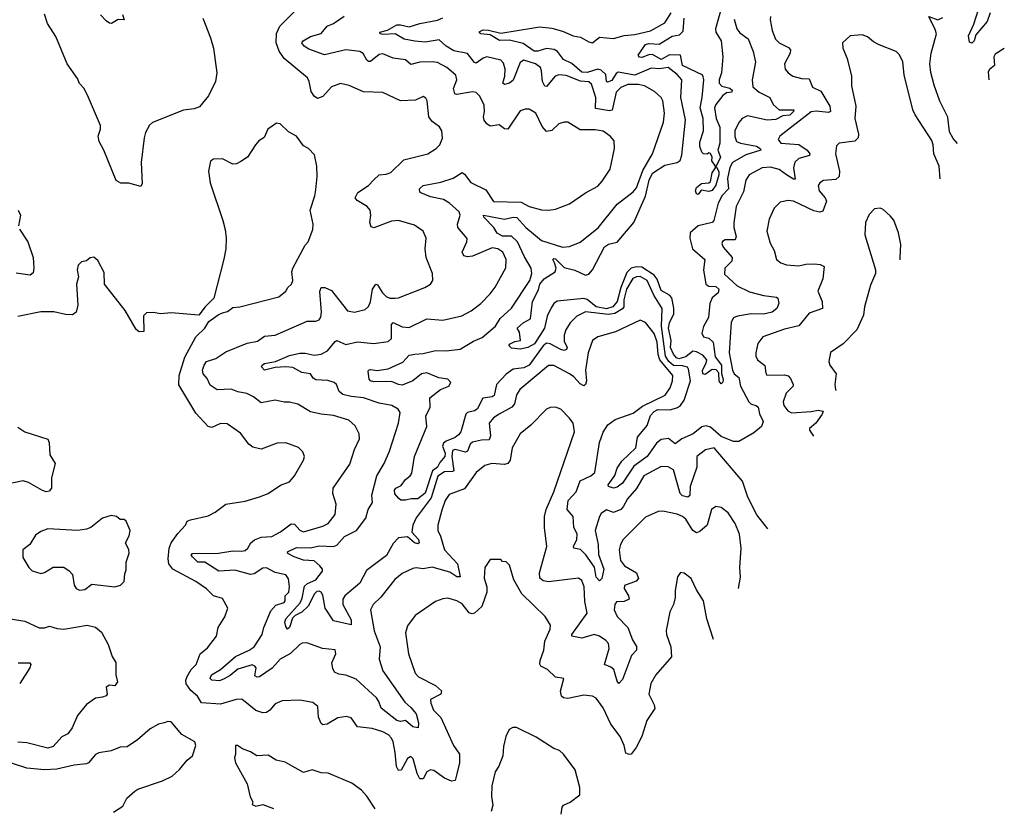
# Model space of a CAD drawing. Extents: x 2133461 to 2293071, y 753526 to 916327.
# Tile 46 of 256: x 2234105 to 2239692, y 788408 to 792886. Entities that reach past the tile are written whole.
import ezdxf

# ---------------------------------------------------------------- set-up
doc = ezdxf.new("R2010")
doc.units = 0

msp = doc.modelspace()

# ---------------------------------------------------------------- linework, layer by layer
at = {"layer": '0CON10XD'}
for points in [[(2238183.8, 789656.4), (2238195, 789720), (2238192, 789775), (2238198.5, 789885), (2238190, 789965), (2238165, 790025.8), (2238125, 790086), (2238085, 790116), (2238055, 790122), (2238030.8, 790105), (2238005.5, 790015), (2237965, 789979.6), (2237945, 789971.2), (2237925.2, 789985.2), (2237885, 790050.5), (2237865, 790064.5), (2237835, 790077.3), (2237755, 790095.6), (2237726.8, 790093.2), (2237655, 790061.4), (2237529.2, 789935), (2237513.4, 789906.6), (2237505.6, 789875), (2237514.5, 789815), (2237537.1, 789785), (2237604.5, 789745), (2237616.6, 789713.4), (2237602.9, 789697.1), (2237536.3, 789673.7), (2237534.6, 789655), (2237559.6, 789615), (2237563.3, 789595), (2237535, 789582.5), (2237490.5, 789579.5), (2237481.1, 789565), (2237477.8, 789535), (2237495, 789497.7), (2237555.9, 789435), (2237582.4, 789365), (2237605, 789325.7), (2237604.4, 789305), (2237575.5, 789275), (2237525, 789140), (2237505, 789116.2), (2237495, 789130), (2237475.7, 789195.7), (2237459.8, 789209.8), (2237423.9, 789223.9), (2237450.4, 789315), (2237445, 789344.4), (2237431.4, 789361.4), (2237395.5, 789385), (2237365, 789394.2), (2237295, 789374.7), (2237238, 789385), (2237238.5, 789395), (2237324.2, 789515), (2237312.2, 789582.2), (2237308.7, 789665), (2237295, 789700.8), (2237275, 789714.4), (2237105, 789693.3), (2237075, 789699.2), (2237055.5, 789715), (2237054.6, 789745), (2237096.2, 789895), (2237082.8, 790002.8), (2237082.9, 790065), (2237092.3, 790105), (2237135.4, 790205), (2237252.9, 790545), (2237245.8, 790595), (2237225, 790623.8), (2237175, 790674), (2237145, 790686), (2237115, 790684), (2237095, 790674), (2237005, 790584.2), (2236944.2, 790535), (2236900, 790455), (2236888.2, 790385), (2236875, 790365.6), (2236855, 790360.8), (2236783.9, 790366.1), (2236745, 790354.3), (2236695.7, 790315), (2236628.2, 790221.8), (2236541.1, 790188.9), (2236520, 790155), (2236499.4, 790100.6), (2236477.1, 790015), (2236477.5, 789985), (2236493.1, 789953.1), (2236514.7, 789875), (2236589.1, 789795), (2236605, 789722), (2236585, 789722), (2236545, 789749), (2236445, 789777.9), (2236395, 789768.4), (2236355, 789773.3), (2236335, 789768.9), (2236275, 789741.4), (2236233.1, 789706.9), (2236153.9, 789606.1), (2236110.6, 789565), (2236095.5, 789535), (2236116.7, 789415), (2236150.5, 789325), (2236145.2, 789255), (2236165, 789187.5), (2236290.3, 789010.3), (2236325, 788979.7), (2236355, 788944.4), (2236367.5, 788892.5), (2236365.7, 788864.3), (2236335, 788870), (2236295, 788905.6), (2236265, 788900.3), (2236245, 788906.8), (2236156.4, 788976.4), (2236143.3, 789015), (2236128.8, 789035), (2236015, 789141.8), (2235955, 789164.4), (2235915, 789168.5), (2235891.3, 789181.3), (2235880.9, 789200.9), (2235876.6, 789233.4), (2235899.2, 789285), (2235895, 789308), (2235822.5, 789315), (2235735, 789348.1), (2235707.5, 789345), (2235695, 789337.1), (2235642.5, 789287.5), (2235582.5, 789255), (2235537.4, 789202.6), (2235465, 789154.2), (2235452, 789152), (2235440, 789160), (2235445.9, 789205), (2235440, 789215), (2235425, 789221.6), (2235342, 789198), (2235298.6, 789161.4), (2235265, 789143.3), (2235238.5, 789131.5), (2235195, 789134.7), (2235186.2, 789145), (2235192.7, 789165), (2235243.8, 789195), (2235329.4, 789270.6), (2235407.5, 789305), (2235435.4, 789325), (2235480.4, 789395), (2235490.9, 789435), (2235530.4, 789529.6), (2235558.9, 789561.1), (2235605, 789575.8), (2235611.9, 789585), (2235612, 789615), (2235632.1, 789635), (2235636.7, 789665), (2235629.9, 789709.9), (2235615, 789733.3), (2235555, 789747.5), (2235505, 789773.1), (2235485, 789772.1), (2235435, 789738.6), (2235415, 789736.2), (2235325, 789759.1), (2235235, 789753.6), (2235155, 789805.3), (2235115, 789806.3), (2235084.6, 789835), (2235078.9, 789845), (2235084.7, 789855.3), (2235233, 789857), (2235315, 789870.3), (2235365, 789867.1), (2235385, 789871.8), (2235399.5, 789885), (2235415.6, 789915), (2235436.9, 789933.1), (2235475, 789946.6), (2235535, 789951.9), (2235585, 789977.1), (2235645, 790022.7), (2235665, 790021.5), (2235695, 789987.1), (2235715, 789978.1), (2235825, 790008.9), (2235855.8, 790025), (2235894.3, 790075.7), (2235900, 790135), (2235882.2, 790195), (2235884.6, 790225.4), (2235978.1, 790361.9), (2236004.5, 790445), (2236033.3, 790505), (2236031.9, 790535), (2236009.1, 790579.1), (2235971.7, 790611.7), (2235885, 790638), (2235815, 790645.4), (2235755, 790660), (2235682.7, 790702.7), (2235636.2, 790713.8), (2235605, 790713.2), (2235555, 790726.1), (2235475, 790710.8), (2235432, 790745), (2235393.1, 790763.1), (2235343.1, 790773.1), (2235305, 790788.1), (2235225, 790784.5), (2235185, 790810), (2235168.5, 790848.5), (2235146.4, 790875), (2235143.1, 790895), (2235151.2, 790925), (2235165.7, 790944.3), (2235217.4, 790962.6), (2235275, 790999.1), (2235395, 791049.2), (2235455, 791060), (2235495, 791088.9), (2235554.7, 791095.3), (2235735.5, 791174.5), (2235785, 791174.4), (2235805, 791181.4), (2235813.8, 791196.2), (2235817.2, 791225), (2235807.9, 791342.1), (2235815.6, 791364.4), (2235835.7, 791364.3), (2235875, 791347.5), (2235916, 791296), (2235965, 791232.5), (2236005.4, 791224.6), (2236065, 791240), (2236085, 791257.1), (2236096.1, 791283.9), (2236106.6, 791355), (2236125, 791384.4), (2236135, 791380.6), (2236164.1, 791335), (2236185, 791314.1), (2236205, 791304.7), (2236235, 791303.8), (2236255, 791306.5), (2236403.3, 791365), (2236436.7, 791385), (2236450, 791405), (2236447.5, 791445), (2236412.2, 791535), (2236405.7, 791585), (2236412, 791645), (2236393.8, 791685), (2236345, 791718.6), (2236255, 791745.7), (2236215, 791741.9), (2236115, 791703.1), (2236099.1, 791709.1), (2236092.1, 791735), (2236097.5, 791775), (2236094.5, 791805), (2236077.1, 791825), (2236020, 791860), (2236009.4, 791875), (2236023.1, 791905), (2236084.8, 791945.2), (2236115, 791976.9), (2236144, 792005), (2236185, 792009.1), (2236210.9, 792019.1), (2236285, 792090.9), (2236420, 792125), (2236468.8, 792155), (2236488.8, 792175), (2236503.6, 792213.6), (2236500, 792255), (2236487, 792277), (2236445, 792308), (2236425.8, 792335), (2236417.1, 792425), (2236410.3, 792440.3), (2236395, 792450), (2236351.2, 792428.8), (2236265, 792425.8), (2236165, 792473.1), (2236055, 792476.9), (2235975, 792512.9), (2235925, 792522.9), (2235874.3, 792505), (2235825, 792449.2), (2235795, 792438), (2235775, 792451.2), (2235758.3, 792478.3), (2235747.5, 792535), (2235737.1, 792555), (2235606.4, 792665), (2235576.6, 792706.6), (2235560.5, 792755), (2235562.2, 792807.8), (2235580.8, 792849.2), (2235745, 793015.6)], [(2239610.8, 792925), (2239594.4, 792875), (2239530.5, 792799.5), (2239521.2, 792765), (2239507.7, 792752.3), (2239495, 792757.5), (2239489.4, 792795), (2239518.5, 792861.5), (2239558.6, 792985)], [(2235144.5, 792895), (2235186.9, 792783.1), (2235204.4, 792725), (2235224.2, 792585), (2235216.2, 792535), (2235176.6, 792453.4), (2235125, 792391.4), (2235095, 792380), (2235035, 792371.5), (2234858.3, 792301.7), (2234842.4, 792287.6), (2234819.4, 792245), (2234812.2, 792215), (2234794.1, 792074.1), (2234800, 791955), (2234791.7, 791938.3), (2234725, 791958), (2234678.3, 791958.3), (2234652.4, 791972.4), (2234582.9, 792145), (2234555.6, 792195), (2234550, 792225), (2234564.3, 792265), (2234564.4, 792285), (2234495, 792443.3), (2234471.2, 792495), (2234444.5, 792524.5), (2234432.1, 792552.1), (2234374.4, 792634.4), (2234310.3, 792790.3), (2234262, 792865), (2234245, 792916.7)], [(2234687.5, 792915), (2234697.5, 792885), (2234663.6, 792886.4), (2234625.9, 792864.1), (2234615, 792866.2), (2234595, 792878.8), (2234564.1, 792914.1)], [(2238159.7, 792889.7), (2238173.8, 792833.8), (2238191.2, 792811.2), (2238237.6, 792777.6), (2238265.9, 792705), (2238280.5, 792645), (2238260.8, 792545), (2238265.6, 792505), (2238300.5, 792475), (2238361.4, 792445), (2238380, 792405), (2238414.2, 792375), (2238497.8, 792375), (2238495.9, 792365), (2238475, 792344.1), (2238435, 792339.7), (2238395, 792319.2), (2238346.3, 792316.3), (2238235, 792339.1), (2238205, 792325.5), (2238185, 792301.9), (2238163.1, 792255), (2238162.6, 792222.6), (2238171.9, 792195), (2238194.3, 792184.3), (2238285, 792168.6), (2238306.4, 792155), (2238309.4, 792145), (2238225, 792118.2), (2238149.6, 792075), (2238134.1, 792045.9), (2238121.6, 791985), (2238126, 791925), (2238091.7, 791888.3), (2238068, 791845), (2238043.8, 791745), (2238035, 791734.8), (2237955, 791715.2), (2237910, 791675), (2237907.8, 791645), (2237923.1, 791585), (2237992.1, 791525), (2237985.1, 791465.1), (2237998.9, 791385), (2238015, 791371.9), (2238055, 791370.7), (2238071.8, 791355), (2238068.9, 791335), (2238034.4, 791305.6), (2238020, 791275), (2238013, 791195), (2237984.5, 791144.5), (2237975.5, 791105), (2237985, 791085.8), (2238015, 791076.8), (2238039.1, 791055), (2238051.5, 790971.5), (2238087, 790925), (2238087.5, 790877.5), (2238096.9, 790843.1), (2238095, 790827.5), (2238085, 790817.5), (2238073.2, 790833.2), (2238071.3, 790881.3), (2238057.3, 790897.3), (2238035, 790898.9), (2237995, 790871.5), (2237980.6, 790875), (2237978.5, 790895), (2238000.7, 790935), (2238004, 790955), (2237981.7, 790981.7), (2237945, 791000.4), (2237925, 791003.6), (2237885, 790970.6), (2237845, 790959.8), (2237832.5, 790965), (2237815, 790986.7), (2237797.7, 791025), (2237800.8, 791065), (2237786.3, 791135), (2237791.6, 791165), (2237816.6, 791215), (2237817.5, 791247.5), (2237805.6, 791305.6), (2237792, 791322), (2237745, 791347.2), (2237721.6, 791411.6), (2237704.6, 791434.6), (2237635, 791480.9), (2237605, 791482.9), (2237574.2, 791475.8), (2237549.6, 791450.4), (2237516.1, 791365), (2237495, 791285.8), (2237470.6, 791255), (2237435, 791244.6), (2237376.2, 791255), (2237325, 791296.4), (2237305, 791303.3), (2237155, 791287.5), (2237136.3, 791273.7), (2237120.6, 791249.4), (2237097.6, 791202.4), (2237082.1, 791135), (2237026, 791045), (2236988, 791025), (2236945, 791014.6), (2236895, 791020.8), (2236880, 791035), (2236887.5, 791045), (2236915, 791058.8), (2236946.1, 791063.9), (2236941.7, 791111.7), (2236927.5, 791135), (2236962, 791165), (2237002.9, 791187.1), (2237015.3, 791285), (2237048.6, 791351.4), (2237057.1, 791385), (2237081.7, 791415), (2237142.4, 791455), (2237148.9, 791475), (2237139.2, 791505), (2237129.2, 791525), (2237135, 791530.8), (2237145, 791527.8), (2237195, 791478.9), (2237255, 791463.1), (2237315, 791436), (2237335, 791440.4), (2237355.2, 791464.8), (2237423.1, 791596.9), (2237445, 791611.2), (2237495, 791623.2), (2237589.6, 791735), (2237655, 791884), (2237677.1, 791975), (2237695.6, 792014.4), (2237765, 792060.1), (2237835.5, 792074.5), (2237853.3, 792086.7), (2237862.7, 792117.3), (2237882.4, 792317.6), (2237856.2, 792445), (2237861.6, 792545), (2237834.9, 792574.9), (2237785.2, 792615.2), (2237735, 792607.1), (2237688.7, 792611.3), (2237595, 792571.9), (2237501.5, 792588.5), (2237489.8, 792580.2), (2237465, 792541.1), (2237440.3, 792530.3), (2237434.4, 792534.4), (2237430, 792575), (2237405, 792600), (2237385, 792605.6), (2237325, 792585.5), (2237295, 792588.6), (2237237, 792637), (2237190.3, 792660.3), (2237156.1, 792706.1), (2237136.9, 792716.9), (2237095, 792722.5), (2237045, 792706.7), (2237025, 792707.8), (2236961.5, 792751.5), (2236885, 792770.4), (2236826.9, 792766.9), (2236775, 792800), (2236721.2, 792805), (2236713, 792817), (2236735, 792827.7), (2236765, 792826.4), (2236835, 792809.6), (2237019.5, 792840.5), (2237055, 792845.4), (2237125, 792838.2), (2237185, 792821.1), (2237245, 792795.2), (2237287.1, 792787.1), (2237335, 792759.7), (2237355, 792755.3), (2237395, 792786.8), (2237475, 792779), (2237535, 792795.8), (2237595, 792801), (2237685, 792823.3), (2237765, 792868.9), (2237802.2, 792925)], [(2238086.6, 792955), (2238052.8, 792835), (2238055.3, 792815), (2238084.4, 792765), (2238095.3, 792675), (2238086.2, 792585), (2238073.1, 792545), (2238073.2, 792525), (2238089.2, 792509.2), (2238135, 792496.7), (2238148.5, 792485), (2238146, 792475), (2238115, 792471.3), (2238093.9, 792456.1), (2238055.7, 792405), (2238047.8, 792385), (2238056.1, 792325), (2238077.7, 792275), (2238077.6, 792185), (2238066.5, 792145), (2238082.2, 792105), (2238056.7, 792055), (2238071.1, 792021.1), (2238072.5, 792005), (2238055, 791946.7), (2238035, 791916.2), (2238015, 791910), (2237972, 791918), (2237955, 791892.5), (2237945, 791896.7), (2237939.2, 791915), (2237945, 791933.3), (2237973.8, 791955), (2238015, 791960), (2238025, 791967.5), (2238034.2, 792015.8), (2238052.5, 792045), (2238052.5, 792055), (2238032.5, 792085), (2238033.3, 792105), (2238025, 792126.7), (2238015, 792130), (2238005, 792122.5), (2237985, 792123.3), (2237975, 792133.3), (2237963.2, 792165), (2237965, 792190), (2237984.8, 792255), (2237983.3, 792325), (2237965.8, 792385), (2237977.9, 792445), (2237985.9, 792545), (2237980.7, 792570.7), (2237866.4, 792625), (2237854.2, 792684.2), (2237792.8, 792687.2), (2237745, 792660), (2237695, 792687.5), (2237675, 792687.1), (2237635, 792670.9), (2237622.6, 792672.6), (2237614.5, 792684.5), (2237656, 792745), (2237675, 792751.5), (2237732.9, 792747.1), (2237807.5, 792792.5), (2237849.5, 792800.5), (2237868.7, 792821.3), (2237875.4, 792895)], [(2236742.1, 792365), (2236740.7, 792400.7), (2236715, 792451.2), (2236695, 792472.5), (2236675, 792476.4), (2236585, 792462), (2236573.5, 792465), (2236566.3, 792495), (2236585.4, 792545), (2236580.4, 792570.4), (2236527.8, 792615), (2236475, 792642.7), (2236445, 792647.6), (2236375.3, 792645.3), (2236325, 792631.2), (2236295, 792657.1), (2236225, 792668.2), (2236165, 792691.8), (2236145, 792687.7), (2236095, 792648.9), (2236085, 792648.1), (2236075, 792655.7), (2236054.2, 792694.2), (2236035.2, 792705.2), (2235955, 792714.1), (2235835, 792685.6), (2235745, 792719.2), (2235719.4, 792735), (2235705.6, 792755), (2235714.3, 792765), (2235755, 792789.6), (2235815, 792807.1), (2235850.5, 792849.5), (2235885.7, 792864.3), (2235946.1, 792906.1)], [(2238365.8, 792905), (2238363.1, 792885), (2238374.5, 792825), (2238393.1, 792775), (2238414.2, 792755), (2238468, 792728), (2238479.4, 792715), (2238476.4, 792695), (2238444.4, 792635), (2238448.6, 792605), (2238464.6, 792584.6), (2238492.5, 792565), (2238541.6, 792551.6), (2238585, 792550), (2238602.9, 792502.9), (2238650.4, 792480.4), (2238701.7, 792395), (2238705.4, 792365), (2238695, 792358.5), (2238625, 792367), (2238595, 792361.9), (2238417.1, 792225), (2238408.6, 792205), (2238424.2, 792185), (2238525, 792176.4), (2238573.6, 792145), (2238587.5, 792125), (2238585.8, 792115), (2238525, 792098.2), (2238504, 792076), (2238495.3, 792045), (2238505, 791980), (2238495, 791980.4), (2238455, 792004.4), (2238415, 792034.7), (2238365, 792048.3), (2238318, 792045), (2238244.7, 792005.3), (2238224.4, 791975), (2238211.4, 791908.6), (2238170, 791825), (2238157.5, 791732.5), (2238157.2, 791705), (2238170, 791655), (2238165, 791635.8), (2238107.5, 791635), (2238093.4, 791626.6), (2238089.2, 791615), (2238095.6, 791595), (2238148.5, 791535), (2238145.7, 791514.3), (2238105.5, 791475), (2238105, 791440.8), (2238175.6, 791375), (2238245, 791341.2), (2238325, 791320), (2238399.5, 791309.5), (2238406.2, 791305), (2238412.5, 791275), (2238401.4, 791245), (2238375, 791224.5), (2238325, 791212.9), (2238255, 791214.7), (2238176.9, 791203.1), (2238155, 791192.5), (2238142.5, 791167.5), (2238129.7, 790995), (2238149.6, 790895), (2238159.2, 790875), (2238185.4, 790855), (2238194.8, 790805), (2238241.8, 790715), (2238255, 790702.5), (2238284.5, 790694.5), (2238294.2, 790685), (2238302.7, 790647.3), (2238323.6, 790605), (2238313.4, 790575), (2238270.3, 790539.7), (2238185, 790489.8), (2238155, 790490.9), (2238085, 790518.2), (2238025, 790572.2), (2238000.3, 790579.7), (2237975, 790573.5), (2237926.5, 790533.5), (2237861.8, 790505), (2237825, 790476.7), (2237786.8, 790506.8), (2237745, 790502.8), (2237718.7, 790481.3), (2237664.7, 790405), (2237589.7, 790350.3), (2237525, 790254.5), (2237495, 790231.2), (2237475, 790225.5), (2237446.7, 790235), (2237444.2, 790245), (2237482, 790298), (2237495, 790340), (2237521.4, 790378.6), (2237600.5, 790455), (2237610.2, 790515), (2237665, 790581.6), (2237685, 790637.5), (2237705, 790661.2), (2237725, 790671.7), (2237795, 790670), (2237837.2, 790682.8), (2237855.1, 790694.9), (2237874.5, 790725), (2237911.2, 790835), (2237900.7, 790900.7), (2237893.2, 790913.2), (2237865, 790920.5), (2237815, 790922.3), (2237789, 790945), (2237769.7, 790975), (2237745.7, 791145), (2237750.8, 791245), (2237702.3, 791322.3), (2237664.7, 791405), (2237625, 791427), (2237605, 791426), (2237583.9, 791416.1), (2237547.8, 791355), (2237533, 791295), (2237532.2, 791255), (2237525.4, 791244.6), (2237482.1, 791217.9), (2237445, 791211), (2237315, 791227), (2237266.9, 791203.1), (2237228.2, 791165), (2237203.8, 791125), (2237194, 791095), (2237195, 791061.2), (2237211.2, 791025), (2237207.6, 791012.4), (2237195, 791008.2), (2237175, 791012.9), (2237115, 791046.1), (2237095, 791049.7), (2237075, 791034.2), (2236996, 790924), (2236965, 790908.3), (2236905, 790902.2), (2236865, 790872.2), (2236810.5, 790815), (2236797.6, 790752.4), (2236785, 790743.9), (2236733.3, 790736.7), (2236701.1, 790675), (2236685, 790664), (2236646.7, 790655), (2236636.6, 790645), (2236607.3, 790545), (2236595, 790528.9), (2236575, 790512.5), (2236525, 790493.1), (2236509.1, 790480.9), (2236503.5, 790465), (2236518.6, 790425), (2236516.6, 790405), (2236488.7, 790371.3), (2236475.6, 790345), (2236446.8, 790323.2), (2236405, 790197.3), (2236365, 790164.7), (2236325.6, 790164.4), (2236295, 790156.7), (2236268.3, 790158.3), (2236256.7, 790166.7), (2236233.9, 790193.9), (2236232, 790215), (2236238.8, 790225), (2236269.1, 790240.9), (2236294.5, 790275), (2236321.1, 790295), (2236329.1, 790310.9), (2236345.7, 790405.7), (2236414.8, 790575), (2236409.4, 790635), (2236434.4, 790685), (2236431.5, 790738.5), (2236493.4, 790786.6), (2236540, 790805), (2236550.4, 790825), (2236534, 790845), (2236482.3, 790852.3), (2236415, 790881.1), (2236385, 790875.3), (2236335.2, 790834.8), (2236275, 790811), (2236255, 790813.5), (2236215, 790831.2), (2236115, 790829.4), (2236095.7, 790835), (2236088.8, 790845), (2236082.5, 790887.5), (2236083.8, 790895), (2236095, 790898.6), (2236133.3, 790893.3), (2236195, 790904), (2236278.8, 790941.2), (2236315, 790981.2), (2236347.2, 790987.2), (2236395, 790989.5), (2236465, 791007.6), (2236525, 791005.9), (2236605, 791015.5), (2236679.5, 791060.5), (2236729.4, 791080.6), (2236804.7, 791145.3), (2236831.8, 791188.2), (2236895, 791248.6), (2237000.3, 791405), (2237011.8, 791445), (2237006.8, 791475), (2236969, 791539), (2236929.3, 791625), (2236895, 791656.1), (2236845, 791656.8), (2236815, 791674), (2236795.4, 791705), (2236738, 791765), (2236737.5, 791775), (2236855, 791752.5), (2236905.3, 791765.3), (2236925, 791763.6), (2236976.2, 791706.2), (2237020.5, 791670.5)], [(2237020.5, 791670.5), (2237065, 791632.1), (2237185, 791594.2), (2237225, 791598.5), (2237285, 791622.2), (2237386.6, 791703.4), (2237495, 791839.1), (2237585, 791908.2), (2237605, 791931.1), (2237641.2, 792028.8), (2237695.3, 792124.7), (2237757.3, 792305), (2237763.6, 792355), (2237754.6, 792425), (2237745, 792443.3), (2237707.8, 792477.8), (2237650.4, 792510.4), (2237615, 792518.9), (2237555, 792517.2), (2237515, 792501.8), (2237490, 792475), (2237466.9, 792373.1), (2237451.5, 792368.5), (2237371.2, 792381.2), (2237374.3, 792445), (2237349.9, 792519.9), (2237335, 792533.6), (2237287.5, 792537.5), (2237205, 792568.7), (2237165, 792573.3), (2237144.1, 792565.9), (2237095, 792506.9), (2237085, 792508.1), (2237070.5, 792535), (2237066.5, 792596.5), (2237060, 792615), (2237030.8, 792635), (2236965, 792656), (2236945, 792642.5), (2236905, 792542.7), (2236885, 792525.3), (2236855, 792517.1), (2236847.1, 792525), (2236858.4, 792565), (2236858.9, 792605), (2236849.7, 792639.7), (2236835, 792655.8), (2236755, 792675.5), (2236735, 792668.2), (2236695, 792639.1), (2236685, 792643.3), (2236645, 792694.2), (2236569.1, 792709.1), (2236525.5, 792735), (2236485, 792771.8), (2236405, 792758.8), (2236346.9, 792763.1), (2236285.6, 792775.6), (2236234.8, 792804.8), (2236165, 792801.8), (2236151.2, 792805), (2236148.8, 792815), (2236192.9, 792827.1), (2236245, 792857), (2236265, 792857.7), (2236315.3, 792844.7), (2236375.9, 792864.1), (2236475, 792882.6), (2236505, 792896.5)], [(2239425.8, 792182.6), (2239401.4, 792211.4), (2239379.9, 792249.9), (2239371.9, 792331.9), (2239325, 792424), (2239292.9, 792515), (2239275.4, 792585.4), (2239270, 792635), (2239275.8, 792695), (2239306.3, 792805), (2239300.3, 792830.3), (2239264.2, 792905), (2239315, 792885.3), (2239342.1, 792897.9)], [(2239326.9, 791981.4), (2239322.5, 792055), (2239291.5, 792125), (2239287.8, 792175), (2239279.8, 792199.8), (2239185.4, 792345.4), (2239173.3, 792373.3), (2239123.4, 792573.4), (2239115, 792647.5), (2239096.1, 792686.1), (2239077.5, 792705), (2238982.3, 792742.3), (2238949.5, 792759.5), (2238915, 792788.8), (2238885, 792800), (2238817.5, 792795), (2238773.3, 792755), (2238776.2, 792725), (2238800, 792665), (2238824, 792565), (2238825, 792510), (2238848.5, 792395), (2238844.5, 792325), (2238864.6, 792235), (2238862.7, 792215), (2238842.9, 792197.1), (2238755, 792184.2), (2238739.7, 792170.3), (2238734.4, 792125), (2238756.2, 792026.2), (2238755.2, 791994.8), (2238735, 791978.7), (2238665, 791971.9), (2238645, 791960), (2238635.7, 791944.3), (2238640.6, 791915), (2238675.2, 791875.2), (2238683.2, 791855), (2238661.9, 791798.1), (2238645, 791792.9), (2238611, 791801), (2238495, 791854.5), (2238465, 791860), (2238420.7, 791849.3), (2238385, 791816.2), (2238357.6, 791752.4), (2238344.3, 791685), (2238363.9, 791616.1), (2238385.7, 791575), (2238400, 791525), (2238424.5, 791504.5), (2238455, 791494.4), (2238525, 791487.9), (2238565, 791497.1), (2238615, 791498.8), (2238647.5, 791495), (2238670, 791485), (2238661.4, 791415), (2238634.5, 791345), (2238658.5, 791285), (2238659.2, 791245), (2238585, 791220), (2238525, 791146.7), (2238445, 791129.1), (2238322, 791085), (2238293, 791047), (2238281.9, 790995), (2238281.9, 790975), (2238290.8, 790955), (2238332.4, 790922.4), (2238338.3, 790878.3), (2238345, 790868), (2238445, 790869.3), (2238465, 790863.5), (2238478.3, 790848.3), (2238494.5, 790815), (2238493.3, 790805), (2238453.3, 790765), (2238436.7, 790715), (2238440.9, 790695), (2238462.5, 790665), (2238485, 790653.3), (2238595, 790661.6), (2238635, 790668.4), (2238663.4, 790663.4), (2238658.9, 790645), (2238622.4, 790595), (2238586.5, 790565), (2238586.2, 790555), (2238609.2, 790521.7)], [(2239691.7, 792723.3), (2239639.1, 792690.9), (2239632.9, 792675), (2239635.4, 792625), (2239607.5, 792602.5), (2239600.6, 792589.4), (2239603.6, 792544.1)], [(2238350.1, 789994.6), (2238287.8, 790075), (2238237.3, 790175), (2238206.1, 790265), (2238045, 790453.8), (2237996.6, 790443.4), (2237947.8, 790405), (2237948, 790345), (2237908.8, 790235), (2237906.8, 790183.2), (2237896.7, 790175), (2237865, 790181.6), (2237851.8, 790195), (2237815, 790330.6), (2237785, 790347.7), (2237745, 790348.2), (2237646.4, 790295), (2237605.7, 790224.3), (2237554.2, 790165), (2237530, 790120), (2237515, 790104.1), (2237475, 790086.9), (2237435, 790102), (2237405, 790081.4), (2237394.7, 790065), (2237370.6, 789985), (2237387.2, 789905), (2237388.4, 789848.4), (2237420, 789765), (2237407.4, 789712.6), (2237395, 789700), (2237375, 789720), (2237367.1, 789777.1), (2237317.8, 789847.8), (2237287.8, 789877.8), (2237250, 789885), (2237247.5, 789895), (2237265.8, 789935), (2237268.4, 789965), (2237248.4, 790005), (2237245.2, 790065), (2237211.1, 790105), (2237217.2, 790155), (2237262.9, 790205), (2237285, 790268), (2237345, 790296.1), (2237368.2, 790315), (2237395.5, 790485.5), (2237415, 790544.2), (2237442.7, 790585), (2237482.9, 790615), (2237585, 790650.8), (2237637.9, 790692.1), (2237767, 790753), (2237795.4, 790795), (2237809.2, 790835), (2237810.4, 790865), (2237737.9, 790955), (2237728.2, 790985), (2237722.1, 791055), (2237705, 791103.8), (2237656, 791166), (2237625, 791179.4), (2237485, 791113.3), (2237385, 791085.7), (2237355.5, 791064.5), (2237330.4, 790995), (2237316.2, 790895), (2237321.9, 790835), (2237315, 790814.4), (2237305, 790806.7), (2237285, 790817.3), (2237248.4, 790858.4), (2237225, 790875.3), (2237135, 790922.5), (2237105, 790922.9), (2236943.5, 790785), (2236923.8, 790755), (2236912, 790705), (2236898.2, 790685), (2236825, 790645.4), (2236793.5, 790625), (2236768.8, 790595), (2236776.3, 790523.7), (2236769.5, 790500.5), (2236725, 790498.3), (2236673.8, 790486.2), (2236661.8, 790475), (2236645, 790436.2), (2236635, 790430.2), (2236575, 790445.7), (2236560.8, 790439.2), (2236557.2, 790405), (2236568.4, 790325), (2236560.4, 790319.6), (2236515, 790318.4), (2236477, 790293), (2236439, 790171), (2236355, 790057.5), (2236334.8, 790015), (2236330, 789975), (2236367.7, 789935), (2236370.8, 789915), (2236365, 789910), (2236345, 789914.6), (2236305, 789948.6), (2236255, 789942.7), (2236225, 789911.6), (2236185.8, 789844.2), (2236072.6, 789757.4), (2236034.2, 789685.8), (2235950.6, 789615), (2235939.3, 789595), (2235939, 789565), (2235985, 789477.5), (2235985, 789448.8), (2235885, 789472.7), (2235839, 789545), (2235825, 789618.6), (2235815.9, 789635), (2235805, 789640.3), (2235791.9, 789638.1), (2235777.4, 789625), (2235742.6, 789555), (2235705, 789520.9), (2235668.2, 789501.8), (2235653, 789487), (2235635, 789434.2), (2235625, 789425.7), (2235615, 789439.2), (2235609.2, 789465), (2235615, 789484.4), (2235696.1, 789573.9), (2235708.3, 789601.7), (2235721.1, 789668.9), (2235737.5, 789685), (2235785, 789706), (2235823.8, 789755), (2235822.9, 789765), (2235807.2, 789785), (2235775, 789812.7), (2235715, 789817.2), (2235663.3, 789835), (2235627.1, 789855), (2235624, 789865), (2235675, 789889.2), (2235755, 789886.6), (2235805, 789899), (2235845, 789896.3), (2235885, 789894), (2235905, 789901.9), (2235948, 789952), (2236015.7, 789984.3), (2236068.4, 790055), (2236081.9, 790105), (2236107.5, 790145), (2236103.6, 790186.4), (2236130.9, 790295), (2236173.8, 790365), (2236203.2, 790435), (2236254.5, 790595), (2236264.3, 790655), (2236252, 790675), (2236216.7, 790695), (2236145, 790709.2), (2236055, 790739.3), (2235985, 790745.4), (2235938.1, 790758.1), (2235917.1, 790775), (2235902, 790815), (2235888.8, 790825), (2235853.8, 790836.2), (2235785, 790840.8), (2235770.4, 790850.4), (2235754.4, 790874.4), (2235705, 790882.5), (2235655, 790910.2), (2235615.7, 790914.3), (2235555, 790910.5), (2235495, 790896.4), (2235477.3, 790915), (2235480.9, 790925), (2235495, 790934), (2235555.9, 790944.1), (2235635, 790979.7), (2235695, 790991.9), (2235725, 790992.8), (2235775, 790980.6), (2235815, 790986.9), (2235851.9, 791005), (2235895, 791059.2), (2235905, 791064.3), (2235955, 791041.4), (2236022.6, 791057.4), (2236115, 791047.9), (2236195, 791058.9), (2236215.5, 791075), (2236215.5, 791154.5), (2236225, 791166.7), (2236275, 791141.2), (2236315, 791137.6), (2236415, 791186.5), (2236505, 791180), (2236613.8, 791205), (2236666.5, 791233.5), (2236721.1, 791275), (2236775, 791330), (2236802.6, 791367.4), (2236862.8, 791477.2), (2236864.6, 791524.6), (2236846.5, 791565), (2236818, 791585), (2236785, 791591.1), (2236675, 791543), (2236645, 791539.2), (2236624.3, 791545), (2236615.5, 791565), (2236641.5, 791625), (2236643.3, 791643.3), (2236591.5, 791705), (2236588.5, 791725), (2236604.5, 791775), (2236599.5, 791795), (2236544.3, 791844.3), (2236509.4, 791865), (2236435, 791880.3), (2236381.9, 791901.9), (2236375.9, 791905.9), (2236374.4, 791925), (2236393.8, 791945), (2236495, 791962.5), (2236565, 791986.8), (2236615, 792017.8), (2236629.5, 792009.5), (2236665, 791962.3), (2236749.1, 791919.1), (2236794.1, 791854.1), (2236950.9, 791849.1), (2236995, 791825.6), (2237065, 791806.9), (2237105, 791804.4), (2237145, 791810.8), (2237225, 791840), (2237315, 791902.9), (2237385, 791941.4), (2237410.6, 791969.4), (2237455, 792036.7), (2237480.8, 792155), (2237477.6, 792197.6), (2237456, 792225), (2237415, 792252.9), (2237370.9, 792260.9), (2237285, 792260.5), (2237215, 792303.8), (2237195, 792304), (2237165, 792294.2), (2237123.7, 792256.3), (2237095, 792251.9), (2237068.9, 792278.9), (2237034.5, 792354.5), (2236995, 792377.5), (2236972.3, 792377.7), (2236945, 792368.8), (2236875, 792264.4), (2236855, 792265.8), (2236825, 792289.5), (2236775, 792282.1), (2236755, 792294.4), (2236740.9, 792315), (2236736.9, 792335), (2236742.1, 792365)], [(2238040.9, 789365.8), (2238003.2, 789483.2), (2237984, 789585), (2237945, 789647.5), (2237915, 789712.5), (2237875, 789743.3), (2237853.9, 789746.1), (2237837, 789723), (2237823.8, 789645), (2237823.8, 789605), (2237814.1, 789565.9), (2237793.6, 789523.6), (2237772.3, 789417.7), (2237774.2, 789395), (2237800, 789325), (2237803.1, 789266.9), (2237714.6, 789165.4), (2237685.9, 789115.9), (2237674.4, 789055), (2237705.8, 788995), (2237708, 788975), (2237663.3, 788906.7), (2237634.4, 788815), (2237603.8, 788753.8), (2237575, 788716), (2237563, 788713), (2237545, 788720), (2237535.4, 788765), (2237511.5, 788815), (2237460, 788885), (2237415, 788978.8), (2237375, 789034), (2237354.3, 789044.3), (2237305, 789050), (2237215, 789032.1), (2237190.8, 789035), (2237180, 789045), (2237173.6, 789073.6), (2237192.5, 789145), (2237145, 789151.4), (2237100, 789195), (2237061.5, 789215), (2237056, 789226), (2237057.7, 789247.7), (2237078.4, 789305), (2237083.8, 789356.2), (2237115.5, 789424.5), (2237116.8, 789446.8), (2237086.6, 789496.6), (2236954.4, 789625), (2236909.4, 789705), (2236885, 789787.5), (2236865, 789807.5), (2236845, 789810), (2236835, 789820), (2236775, 789820), (2236744.2, 789775.8), (2236740.6, 789715), (2236756.4, 789665), (2236755.4, 789635), (2236727.2, 789552.8), (2236685, 789516.1), (2236671.9, 789511.9), (2236655, 789517.5), (2236615, 789568.5), (2236585, 789586.5), (2236535, 789601.4), (2236505, 789597.5), (2236465, 789582.5), (2236348.3, 789501.7), (2236305.5, 789444.5), (2236294.3, 789405), (2236311.9, 789285), (2236348.6, 789175), (2236367.5, 789155), (2236465.2, 789105.2), (2236499.2, 789075), (2236494, 789055), (2236436.7, 789025), (2236437.5, 789005), (2236452.9, 788965), (2236495, 788924), (2236565.7, 788765), (2236601.4, 788715), (2236599.6, 788665), (2236586.2, 788603.8), (2236575.7, 788565), (2236555, 788562.1), (2236515, 788579.2), (2236455, 788622.1), (2236435, 788626.5), (2236415.7, 788615), (2236395, 788574.3), (2236375, 788574.2), (2236360, 788605), (2236338.5, 788688.5), (2236325, 788702), (2236305, 788690), (2236268.8, 788625), (2236255, 788622.5), (2236242.3, 788645), (2236235.9, 788725), (2236223.8, 788785), (2236215.3, 788805.3), (2236196.7, 788825), (2236165, 788842.7), (2236105, 788860), (2236020.8, 788870.8), (2235985, 788922), (2235959.1, 788929.1), (2235909.5, 788920.5), (2235848.8, 788885), (2235825, 788882), (2235815, 788888.8), (2235800.5, 788925), (2235796, 788985), (2235769.2, 789009.2), (2235695, 789022), (2235595, 789018), (2235555, 789000.8), (2235524.2, 788965), (2235505, 788952.2), (2235485, 788949.1), (2235445, 788963.2), (2235365, 789027.8), (2235333.7, 789026.3), (2235245, 788998.7), (2235136.4, 789006.4), (2235114.4, 789045), (2235076.2, 789076.2), (2235050, 789115), (2235047.1, 789135), (2235055, 789156.2), (2235077.1, 789195), (2235105.5, 789225), (2235129.1, 789285), (2235170.8, 789319.2), (2235221.1, 789385), (2235231.9, 789435), (2235268.6, 789495), (2235286, 789545), (2235255, 789599.2), (2235205, 789613.5), (2235165, 789653.5), (2235105.2, 789695.2), (2234974.4, 789765), (2234951.8, 789795), (2234946.7, 789825), (2234953.1, 789885), (2234963.8, 789915), (2235001.6, 789968.4), (2235046, 790015), (2235055, 790037.5), (2235075, 790046.7), (2235175, 790069.2), (2235215, 790090), (2235275, 790135.7), (2235385, 790152.5), (2235465, 790176.2), (2235515, 790196.2), (2235585, 790242.5), (2235635, 790261.4), (2235665, 790296.2), (2235715.7, 790384.3), (2235721.2, 790405), (2235712, 790432), (2235686.8, 790456.8), (2235615, 790484), (2235565, 790480.8), (2235475, 790447.5), (2235428.3, 790458.3), (2235404.3, 790475), (2235357.7, 790537.7), (2235281.7, 790591.7), (2235245, 790593.5), (2235195, 790570.9), (2235175, 790575.6), (2235105, 790650.6), (2235007.6, 790812.4), (2235009.4, 790865), (2235041.2, 790968.8), (2235104.2, 791085.8), (2235155, 791133.8), (2235178.8, 791171.2), (2235230.8, 791209.2), (2235255, 791222), (2235285, 791228), (2235315, 791250.8), (2235355, 791255.6), (2235575, 791312.5), (2235615.7, 791344.3), (2235626.7, 791365), (2235648, 791385), (2235654, 791405), (2235650, 791455), (2235654.5, 791475.5), (2235723.9, 791606.1), (2235742.5, 791625), (2235768.8, 791695), (2235770, 791725), (2235752.5, 791805), (2235779.4, 791885), (2235785, 791920), (2235792.5, 791995), (2235790.8, 792055), (2235777.7, 792117.7), (2235744, 792154), (2235715, 792168.8), (2235675, 792223.8), (2235629.7, 792249.7), (2235582.5, 792295), (2235561.7, 792298.3), (2235512.5, 792265), (2235492.4, 792217.6), (2235462.5, 792197.5), (2235442.5, 792175), (2235396.7, 792105), (2235359.7, 792080.3), (2235335, 792068), (2235315, 792066), (2235255, 792096.7), (2235205, 792093.3), (2235187, 792083), (2235176.7, 792025), (2235185, 791960), (2235257.5, 791745), (2235270.8, 791695), (2235276, 791645), (2235274.2, 791585), (2235264.2, 791525.8), (2235207.5, 791305), (2235157.5, 791255), (2235121.7, 791208.3), (2234965, 791221.1), (2234905.7, 791215.7), (2234862.7, 791222.7), (2234825, 791221.9), (2234806.9, 791205), (2234810, 791115), (2234783, 791113), (2234765, 791126.7), (2234704, 791235), (2234586.7, 791385), (2234585, 791450), (2234548.3, 791518.3), (2234525, 791536.7), (2234505, 791533.3), (2234485, 791516.7), (2234455, 791511.2), (2234437.7, 791492.3), (2234431.2, 791465), (2234438.8, 791425), (2234428, 791385), (2234435.8, 791265), (2234425.8, 791225), (2234405, 791210), (2234365, 791211.5), (2234297.9, 791227.9), (2234225, 791226.9), (2234095, 791200)], [(2234097.1, 791805), (2234110, 791775), (2234099.2, 791715)], [(2239101.4, 791522.8), (2239100, 791535), (2239105, 791610), (2239092, 791675), (2239065, 791747.5), (2239045, 791772.5), (2239005, 791807.5), (2238986.4, 791816.4), (2238955, 791812.5), (2238925, 791780), (2238903.8, 791735), (2238901.2, 791665), (2238961.2, 791465), (2238960, 791445), (2238932.1, 791377.9), (2238899.2, 791255), (2238892.3, 791207.7), (2238854.2, 791125), (2238776.7, 791045), (2238705, 790996.7), (2238696, 790945), (2238701.2, 790925), (2238736.9, 790875), (2238730, 790815), (2238734.4, 790784.4), (2238737.3, 790782.3)], [(2234103.8, 791696.2), (2234150.8, 791625), (2234181.4, 791535), (2234185.5, 791474.5), (2234180.8, 791449.2), (2234164.1, 791435.9), (2234085, 791446.9)], [(2234095, 790571.9), (2234135, 790545.6), (2234263.8, 790503.8), (2234271.5, 790485), (2234276.2, 790415), (2234306.7, 790365), (2234285.5, 790285), (2234285.5, 790225), (2234271.7, 790208.3), (2234255, 790205.6), (2234235, 790212.1), (2234155, 790257.1), (2234125, 790266.7), (2234025, 790246)], [(2234445, 789646.2), (2234475, 789650.8), (2234515, 789680), (2234645, 789666), (2234676.7, 789675), (2234697.5, 789695), (2234700.7, 789739.3), (2234708.8, 789761.2), (2234709.2, 789805), (2234725.7, 789855.7), (2234724, 789875), (2234706.2, 789915), (2234725.8, 789954.2), (2234731.2, 789985), (2234708.3, 790038.3), (2234697, 790047), (2234675, 790047.5), (2234653.8, 790063.8), (2234625, 790071.2), (2234575, 790055.8), (2234508.6, 790001.4), (2234485, 789992), (2234435, 789985.8), (2234265, 789994), (2234225, 789980), (2234195, 789958.8), (2234163.3, 789905), (2234123.3, 789875), (2234122.3, 789832.3), (2234156.7, 789775), (2234175, 789756.7), (2234225, 789741.2), (2234245, 789746.2), (2234295, 789776.7), (2234355, 789776.2), (2234385, 789756.7), (2234403.8, 789735), (2234414.3, 789674.3), (2234425, 789656.7), (2234445, 789646.2)], [(2234053.8, 789483.8), (2234135, 789470.6), (2234215, 789433.3), (2234245, 789433.3), (2234275, 789442.9), (2234317.8, 789427.8), (2234355, 789424.6), (2234488.3, 789448.3), (2234535.6, 789435.6), (2234568.7, 789408.7), (2234607, 789337), (2234628.8, 789268.8), (2234650, 789235), (2234651.2, 789165), (2234660, 789125), (2234645, 789103.3), (2234615, 789106), (2234596.2, 789095), (2234601.2, 789055), (2234595, 789046.7), (2234575, 789038), (2234535, 789033.8), (2234485, 788998), (2234432.5, 788935), (2234402.5, 788865), (2234378.9, 788831.1), (2234345, 788813.3), (2234295, 788758), (2234265, 788750), (2234145, 788778.9), (2234095, 788783.8)], [(2234096.8, 789233.2), (2234163.1, 789233.1), (2234167.8, 789225), (2234162.3, 789205), (2234105, 789116.2)], [(2234637.5, 788385), (2234689.5, 788420.5), (2234713.3, 788465), (2234757.5, 788505), (2234775, 788516.7), (2234915.8, 788564.2), (2234969.7, 788590.3), (2235012.7, 788627.3), (2235055, 788681.2), (2235086, 788705), (2235104, 788765), (2235098, 788785), (2235025, 788826), (2234965, 788898), (2234945, 788900), (2234925, 788893.8), (2234892.5, 788885), (2234845, 788858.8), (2234774.3, 788795.7), (2234715, 788756.2), (2234675, 788754.2), (2234625, 788734.2), (2234555, 788723.1), (2234535, 788713.1), (2234495.8, 788665), (2234485, 788660.9), (2234415, 788652.8), (2234315, 788630.3), (2234245, 788625.8), (2234145, 788635.6), (2233995, 788684.8)], [(2237177.5, 788375), (2237183.3, 788415), (2237190, 788425), (2237228.2, 788441.8), (2237282.5, 788485), (2237282.5, 788525), (2237255.9, 788625.9), (2237190, 788715), (2237167.5, 788735), (2237135, 788746.7), (2237035, 788812), (2236923.6, 788866.4), (2236903.6, 788866.4), (2236882.5, 788855), (2236862.5, 788815), (2236849.5, 788759.5), (2236845.6, 788705), (2236823, 788647), (2236802.5, 788615), (2236784.3, 788535), (2236781.4, 788475), (2236789.4, 788425), (2236780, 788390)], [(2236122.5, 788405), (2236075, 788476.2), (2236045, 788511.2), (2235990.3, 788550.3), (2235855, 788607.5), (2235815, 788610), (2235765, 788625.6), (2235715, 788611.2), (2235637.5, 788655), (2235610.5, 788670.5), (2235560.5, 788680.5), (2235515, 788708.8), (2235450, 788705), (2235415, 788727.5), (2235370, 788745), (2235340, 788765), (2235330, 788765), (2235330, 788715), (2235323.3, 788695), (2235328.8, 788665), (2235395.9, 788545.9), (2235413.6, 788473.6), (2235427.5, 788445), (2235425, 788430), (2235445, 788420), (2235485, 788430), (2235545, 788406.2)]]:
    msp.add_lwpolyline(points, dxfattribs=at)

doc.saveas('drawing.dxf')
